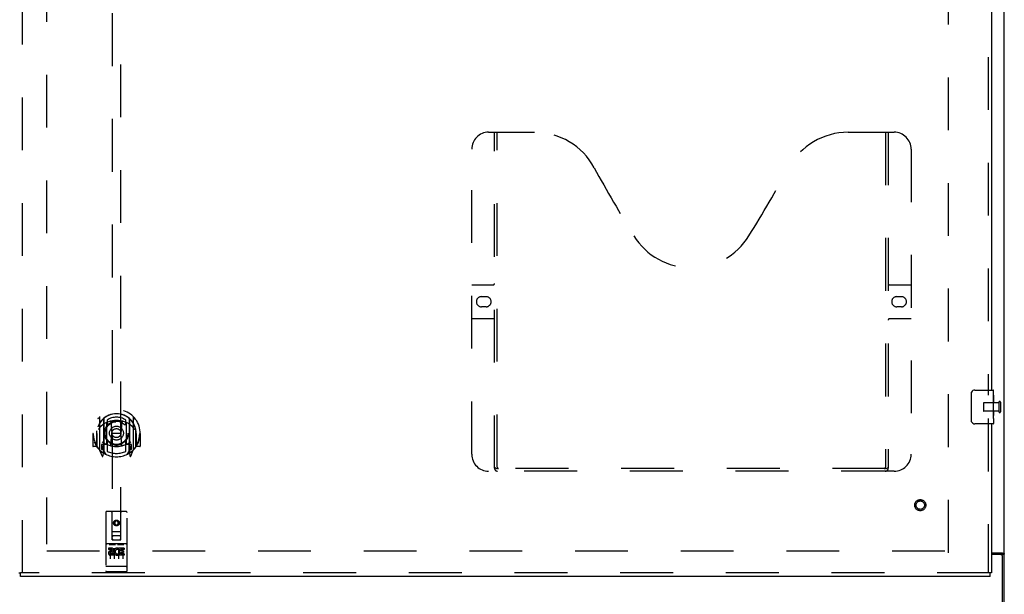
# Model space of a CAD drawing. Header units: inches. Extents: x 0 to 283, y 0 to 183.
# Tile 13 of 36: x 92 to 121, y 62 to 79. Entities that reach past the tile are written whole.
import ezdxf

# ---------------------------------------------------------------- set-up
doc = ezdxf.new("R2010")
doc.units = ezdxf.units.IN
doc.header["$LTSCALE"] = 15.583333
doc.header["$MEASUREMENT"] = 0
doc.linetypes.add('HIDDEN', pattern=[0.2, 0.1, -0.1])
doc.layers.get('0').update_dxf_attribs({"linetype": 'CONTINUOUS'})
doc.layers.add('DEFAULT_2', color=8, linetype='HIDDEN')
doc.layers.add('RIGHTHAND_DOOR_ASSEMBLY', color=7, linetype='CONTINUOUS')

msp = doc.modelspace()

# ---------------------------------------------------------------- linework, layer by layer
at = {"color": 3, "linetype": 'Continuous'}
for p, q in [((121.098, 55.518), (121.098, 127.31)), ((120.723, 62.862), (121.039, 62.862)), ((120.986, 62.81), (120.723, 62.81)), ((121.046, 55.414), (121.046, 62.75))]:
    msp.add_line(p, q, dxfattribs=at)
at = {"color": 7, "linetype": 'Continuous'}
for q in [(121.098, 62.825), (120.994, 62.809)]:
    msp.add_line((120.994, 62.825), q, dxfattribs=at)
for points in [[(120.962, 62.862), (120.962, 62.86), (120.962, 62.858), (120.962, 62.857), (120.963, 62.855), (120.963, 62.853), (120.964, 62.852), (120.965, 62.85), (120.966, 62.849), (120.968, 62.847), (120.97, 62.846), (120.971, 62.845), (120.973, 62.844), (120.975, 62.842), (120.977, 62.841), (120.981, 62.839)], [(120.981, 62.839), (120.983, 62.837), (120.985, 62.836), (120.987, 62.835), (120.989, 62.833), (120.991, 62.832), (120.992, 62.831), (120.993, 62.829), (120.994, 62.828), (120.994, 62.826), (120.994, 62.825)]]:
    msp.add_lwpolyline(points, dxfattribs=at)
at = {"color": 3, "linetype": 'Continuous'}
for points in [[(121.039, 62.862), (121.041, 62.861), (121.043, 62.859), (121.046, 62.857), (121.049, 62.856), (121.052, 62.854), (121.056, 62.853), (121.06, 62.851), (121.067, 62.849)], [(121.067, 62.849), (121.071, 62.847), (121.074, 62.846), (121.078, 62.844), (121.081, 62.843), (121.084, 62.842), (121.086, 62.84), (121.089, 62.839), (121.091, 62.837), (121.093, 62.835), (121.095, 62.834), (121.096, 62.832), (121.097, 62.83), (121.098, 62.829), (121.098, 62.827), (121.098, 62.825)]]:
    msp.add_lwpolyline(points, dxfattribs=at)
msp.add_arc((120.986, 62.75), 0.06, 0, 90, dxfattribs=at)
at = {"layer": 'DEFAULT_2', "color": 8, "linetype": 'HIDDEN'}
for p, q in [((119.452, 62.862), (119.452, 123.966)), ((92.848, 123.713), (92.848, 63.116)), ((120.484, 67.278), (120.484, 67.05)), ((120.941, 67.288), (120.494, 67.288)), ((120.941, 67.306), (120.941, 67.022)), ((120.984, 67.306), (120.984, 67.022)), ((120.941, 67.04), (120.494, 67.04)), ((119.348, 62.914), (92.744, 62.914))]:
    msp.add_line(p, q, dxfattribs=at)
for centre, radius, start, end in [((120.494, 67.278), 0.01, 90, 180), ((120.962, 67.306), 0.0215, 0, 180), ((120.494, 67.05), 0.01, 180, 270), ((120.962, 67.022), 0.0215, 180, 360)]:
    msp.add_arc(centre, radius, start, end, dxfattribs=at)
at = {"layer": 'RIGHTHAND_DOOR_ASSEMBLY', "color": 8, "linetype": 'HIDDEN'}
for p, q in [((92.14, 62.268), (92.14, 124.56)), ((120.619, 93.069), (120.619, 67.509)), ((94.786, 91.243), (94.786, 63.242)), ((95.036, 63.242), (95.036, 91.243)), ((105.889, 75.268), (107.244, 75.268)), ((106.064, 65.358), (106.064, 75.268)), ((106.144, 65.388), (106.144, 75.268)), ((116.494, 75.268), (117.849, 75.268)), ((117.594, 75.268), (117.594, 65.388)), ((117.674, 75.268), (117.674, 65.358)), ((105.389, 65.768), (105.389, 74.768)), ((118.349, 74.768), (118.349, 65.768)), ((105.389, 70.768), (106.024, 70.768)), ((117.714, 70.768), (118.349, 70.768)), ((105.676, 70.418), (105.813, 70.418)), ((117.926, 70.418), (118.063, 70.418)), ((105.813, 70.118), (105.676, 70.118)), ((118.063, 70.118), (117.926, 70.118)), ((106.024, 69.768), (105.389, 69.768)), ((118.349, 69.768), (117.714, 69.768)), ((94.411, 66.869), (94.411, 65.902)), ((94.528, 66.816), (94.528, 65.799)), ((94.536, 66.816), (94.536, 65.813)), ((95.286, 66.816), (95.286, 65.813)), ((95.293, 66.816), (95.293, 65.799)), ((95.411, 65.902), (95.411, 66.869)), ((120.619, 66.819), (120.619, 62.268)), ((94.628, 66.067), (94.628, 66.699)), ((94.636, 66.776), (94.636, 66.673)), ((94.748, 66.725), (94.778, 66.386)), ((95.073, 66.725), (95.043, 66.386)), ((95.186, 66.673), (95.186, 66.776)), ((95.193, 66.699), (95.193, 66.067)), ((94.226, 66.386), (94.211, 66.386)), ((94.211, 66.386), (94.211, 66.012)), ((94.328, 66.386), (94.343, 66.386)), ((94.328, 66.386), (94.328, 65.997)), ((94.336, 66.457), (94.336, 66.46)), ((94.336, 66), (94.336, 66.457)), ((94.748, 66.041), (94.778, 66.386)), ((95.043, 66.386), (94.778, 66.386)), ((95.074, 66.041), (95.043, 66.386)), ((95.493, 66.386), (95.478, 66.386)), ((95.486, 66.457), (95.485, 66.46)), ((95.486, 66), (95.486, 66.457)), ((95.493, 66.386), (95.493, 65.997)), ((95.611, 66.386), (95.596, 66.386)), ((95.611, 66.386), (95.611, 66.012)), ((94.328, 65.997), (94.226, 65.997)), ((94.328, 65.997), (94.336, 66.012)), ((94.528, 66.057), (94.468, 66.057)), ((94.468, 66.057), (94.468, 65.907)), ((94.506, 65.985), (94.476, 65.939)), ((94.481, 65.932), (94.536, 65.932)), ((94.538, 66.045), (94.538, 65.837)), ((94.628, 66.058), (94.556, 66.058)), ((94.624, 66.065), (94.558, 66.065)), ((94.636, 66.112), (94.636, 65.859)), ((95.186, 65.859), (95.186, 66.112)), ((95.266, 66.058), (95.193, 66.058)), ((95.263, 66.065), (95.197, 66.065)), ((95.283, 65.837), (95.283, 66.045)), ((95.286, 65.932), (95.341, 65.932)), ((95.353, 66.057), (95.293, 66.057)), ((95.345, 65.939), (95.315, 65.985)), ((95.353, 65.907), (95.353, 66.057)), ((95.485, 66.012), (95.493, 65.997)), ((95.596, 65.997), (95.493, 65.997)), ((94.415, 65.891), (94.485, 65.716)), ((94.468, 65.907), (94.528, 65.907)), ((94.507, 65.821), (94.511, 65.818)), ((94.514, 65.719), (94.528, 65.799)), ((94.606, 65.763), (94.536, 65.872)), ((95.286, 65.872), (95.216, 65.763)), ((95.293, 65.907), (95.353, 65.907)), ((95.293, 65.799), (95.307, 65.719)), ((95.314, 65.82), (95.314, 65.821)), ((95.314, 65.821), (95.315, 65.821)), ((95.314, 65.821), (95.315, 65.821)), ((95.336, 65.716), (95.406, 65.891)), ((117.59, 65.348), (106.148, 65.348)), ((117.849, 65.268), (105.889, 65.268)), ((94.598, 64.052), (94.598, 62.327)), ((95.193, 64.082), (94.628, 64.082)), ((94.784, 63.242), (94.781, 64.052)), ((95.037, 63.242), (95.041, 64.052)), ((95.223, 62.327), (95.223, 64.052)), ((94.911, 63.814), (94.848, 63.778)), ((94.848, 63.778), (94.858, 63.772)), ((94.848, 63.778), (94.848, 63.706)), ((94.848, 63.706), (94.858, 63.712)), ((94.848, 63.706), (94.911, 63.67)), ((94.911, 63.803), (94.858, 63.772)), ((94.858, 63.772), (94.858, 63.712)), ((94.858, 63.712), (94.911, 63.681)), ((94.973, 63.778), (94.911, 63.814)), ((94.911, 63.814), (94.911, 63.803)), ((94.963, 63.772), (94.911, 63.803)), ((94.911, 63.681), (94.963, 63.712)), ((94.911, 63.67), (94.973, 63.706)), ((94.911, 63.67), (94.911, 63.681)), ((94.973, 63.778), (94.963, 63.772)), ((94.963, 63.712), (94.963, 63.772)), ((94.973, 63.706), (94.963, 63.712)), ((94.973, 63.706), (94.973, 63.778)), ((94.783, 63.492), (95.038, 63.492)), ((94.996, 63.367), (94.826, 63.367)), ((95.193, 63.125), (94.628, 63.125)), ((94.699, 63.109), (94.872, 63.109)), ((94.784, 63.242), (94.806, 63.242)), ((94.806, 63.242), (95.016, 63.242)), ((94.949, 63.109), (95.122, 63.109)), ((95.016, 63.242), (95.037, 63.242)), ((94.766, 63.003), (94.674, 63.003)), ((94.674, 63.003), (94.674, 62.96)), ((94.766, 62.96), (94.674, 62.96)), ((94.723, 62.994), (94.723, 62.688)), ((94.77, 62.917), (94.724, 62.917)), ((94.766, 62.876), (94.738, 62.876)), ((94.83, 62.832), (94.738, 62.832)), ((94.83, 62.789), (94.738, 62.789)), ((94.83, 62.832), (94.83, 62.789)), ((94.848, 62.994), (94.848, 62.688)), ((94.962, 62.837), (94.979, 62.798)), ((94.973, 62.994), (94.973, 62.688)), ((94.986, 62.967), (94.973, 62.948)), ((94.983, 62.992), (94.986, 62.99)), ((95.142, 63.003), (94.986, 63.003)), ((94.986, 63.003), (94.986, 62.99)), ((94.986, 62.967), (94.986, 62.789)), ((95.142, 62.789), (94.986, 62.789)), ((95.142, 62.96), (95.029, 62.96)), ((95.029, 62.96), (95.029, 62.917)), ((95.121, 62.917), (95.029, 62.917)), ((95.121, 62.874), (95.029, 62.874)), ((95.029, 62.874), (95.029, 62.832)), ((95.142, 62.832), (95.029, 62.832)), ((95.098, 62.994), (95.098, 62.688)), ((95.121, 62.917), (95.121, 62.874)), ((95.142, 63.003), (95.142, 62.96)), ((95.142, 62.832), (95.142, 62.789)), ((94.616, 62.455), (94.615, 62.455)), ((94.617, 62.455), (94.616, 62.455)), ((94.618, 62.455), (94.617, 62.455)), ((94.617, 62.455), (94.617, 62.455)), ((94.619, 62.455), (94.618, 62.455)), ((94.62, 62.455), (94.619, 62.455)), ((94.621, 62.455), (94.62, 62.455)), ((94.622, 62.455), (94.621, 62.455)), ((94.621, 62.455), (94.621, 62.455)), ((94.623, 62.455), (94.622, 62.455)), ((94.624, 62.455), (94.623, 62.455)), ((94.625, 62.455), (94.624, 62.455)), ((94.626, 62.455), (94.625, 62.455)), ((94.627, 62.455), (94.626, 62.455)), ((94.626, 62.455), (94.626, 62.455)), ((94.628, 62.455), (94.627, 62.455)), ((95.194, 62.455), (94.628, 62.455)), ((95.194, 62.455), (95.195, 62.455)), ((95.194, 62.455), (95.194, 62.455)), ((95.195, 62.455), (95.196, 62.455)), ((95.196, 62.455), (95.197, 62.455)), ((95.197, 62.455), (95.198, 62.455)), ((95.198, 62.455), (95.199, 62.455)), ((95.199, 62.455), (95.2, 62.455)), ((95.199, 62.455), (95.199, 62.455)), ((95.2, 62.455), (95.201, 62.455)), ((95.201, 62.455), (95.202, 62.455)), ((95.202, 62.455), (95.203, 62.455)), ((95.203, 62.455), (95.204, 62.455)), ((95.203, 62.455), (95.203, 62.455)), ((95.204, 62.455), (95.205, 62.455)), ((95.205, 62.455), (95.206, 62.455)), ((95.206, 62.455), (95.207, 62.455)), ((95.207, 62.455), (95.207, 62.455)), ((120.681, 62.268), (92.078, 62.268)), ((95.193, 62.297), (94.628, 62.297))]:
    msp.add_line(p, q, dxfattribs=at)
at = {"layer": 'RIGHTHAND_DOOR_ASSEMBLY', "color": 3, "linetype": 'Continuous'}
for p, q in [((120.723, 92.914), (120.723, 67.664)), ((120.723, 66.664), (120.723, 62.268)), ((120.681, 62.164), (92.078, 62.164))]:
    msp.add_line(p, q, dxfattribs=at)
at = {"layer": 'RIGHTHAND_DOOR_ASSEMBLY', "color": 7, "linetype": 'Continuous'}
for p, q in [((120.128, 66.764), (120.128, 67.564)), ((120.228, 67.664), (120.768, 67.664)), ((120.783, 67.51), (120.776, 67.51)), ((120.776, 67.51), (120.776, 67.28)), ((120.783, 67.085), (120.783, 67.649)), ((120.783, 67.342), (120.776, 67.342)), ((120.783, 67.28), (120.776, 67.28)), ((120.783, 67.244), (120.777, 67.244)), ((120.782, 67.112), (120.783, 67.112)), ((120.783, 67.049), (120.776, 67.049)), ((120.776, 67.049), (120.776, 66.913)), ((120.777, 66.881), (120.783, 66.881)), ((120.783, 66.826), (120.783, 67.083)), ((120.783, 66.825), (120.783, 66.679)), ((120.768, 66.664), (120.228, 66.664)), ((92.036, 62.268), (92.078, 62.268)), ((92.078, 62.164), (92.078, 62.268)), ((120.723, 62.268), (120.681, 62.268)), ((120.681, 62.164), (120.681, 62.268))]:
    msp.add_line(p, q, dxfattribs=at)
for points in [[(120.128, 67.564), (120.128, 67.57), (120.129, 67.577), (120.13, 67.583), (120.131, 67.589), (120.133, 67.595), (120.135, 67.6)], [(120.782, 67.11), (120.779, 67.143), (120.778, 67.156), (120.777, 67.168), (120.777, 67.18), (120.776, 67.193), (120.776, 67.206), (120.776, 67.219), (120.777, 67.232), (120.777, 67.244), (120.778, 67.257), (120.779, 67.269)], [(120.783, 67.083), (120.783, 67.091), (120.782, 67.1), (120.782, 67.11)], [(120.778, 66.876), (120.777, 66.885), (120.777, 66.894), (120.776, 66.903), (120.776, 66.913)], [(120.78, 66.852), (120.779, 66.859), (120.779, 66.867), (120.778, 66.876)], [(120.783, 66.825), (120.783, 66.829), (120.783, 66.833), (120.782, 66.839), (120.78, 66.852)], [(120.135, 66.728), (120.133, 66.734), (120.131, 66.739), (120.13, 66.745), (120.129, 66.752), (120.128, 66.758), (120.128, 66.764)]]:
    msp.add_lwpolyline(points, dxfattribs=at)
at = {"layer": 'RIGHTHAND_DOOR_ASSEMBLY', "color": 8, "linetype": 'HIDDEN'}
for points in [[(94.365, 66.824), (94.366, 66.825), (94.367, 66.826), (94.367, 66.827), (94.368, 66.828), (94.369, 66.828), (94.369, 66.829), (94.37, 66.83), (94.371, 66.831), (94.372, 66.832), (94.372, 66.832), (94.373, 66.833), (94.374, 66.834), (94.375, 66.834), (94.376, 66.835), (94.376, 66.836), (94.377, 66.837), (94.378, 66.837), (94.379, 66.838), (94.38, 66.838), (94.381, 66.839), (94.381, 66.84), (94.382, 66.84), (94.383, 66.841), (94.384, 66.841), (94.385, 66.842), (94.386, 66.842), (94.387, 66.843), (94.388, 66.844), (94.388, 66.844), (94.389, 66.844), (94.39, 66.845), (94.391, 66.845), (94.392, 66.846), (94.393, 66.846)], [(95.428, 66.846), (95.429, 66.846), (95.43, 66.845), (95.431, 66.845), (95.432, 66.844), (95.433, 66.844), (95.434, 66.844), (95.435, 66.843), (95.435, 66.842), (95.436, 66.842), (95.437, 66.841), (95.438, 66.841), (95.439, 66.84), (95.44, 66.84), (95.441, 66.839), (95.442, 66.838), (95.442, 66.838), (95.443, 66.837), (95.444, 66.837), (95.445, 66.836), (95.446, 66.835), (95.446, 66.834), (95.447, 66.834), (95.448, 66.833), (95.449, 66.832), (95.45, 66.832), (95.45, 66.831), (95.451, 66.83), (95.452, 66.829), (95.452, 66.828), (95.453, 66.828), (95.454, 66.827), (95.455, 66.826), (95.455, 66.825), (95.456, 66.824)], [(94.456, 66.601), (94.455, 66.599), (94.453, 66.598), (94.452, 66.597), (94.45, 66.595), (94.448, 66.594), (94.447, 66.592), (94.445, 66.59), (94.443, 66.589), (94.442, 66.587), (94.44, 66.585), (94.438, 66.583), (94.436, 66.581), (94.434, 66.579), (94.432, 66.577), (94.43, 66.574), (94.428, 66.572), (94.426, 66.57), (94.424, 66.567), (94.422, 66.564), (94.42, 66.562), (94.418, 66.559), (94.415, 66.556), (94.413, 66.553), (94.411, 66.55), (94.408, 66.546), (94.406, 66.543), (94.403, 66.539), (94.401, 66.535), (94.398, 66.531), (94.396, 66.527), (94.393, 66.523), (94.39, 66.519), (94.387, 66.514), (94.384, 66.509), (94.381, 66.504), (94.378, 66.499)], [(94.723, 66.742), (94.728, 66.744), (94.733, 66.745), (94.739, 66.747), (94.744, 66.748), (94.75, 66.749), (94.755, 66.751), (94.761, 66.752), (94.766, 66.753), (94.772, 66.754), (94.777, 66.755), (94.783, 66.756), (94.788, 66.757), (94.794, 66.758), (94.799, 66.759), (94.805, 66.76), (94.81, 66.761), (94.816, 66.762), (94.821, 66.762), (94.827, 66.763), (94.832, 66.764), (94.838, 66.764), (94.844, 66.765), (94.849, 66.765), (94.855, 66.766), (94.86, 66.766), (94.866, 66.767), (94.871, 66.767), (94.877, 66.767), (94.883, 66.768), (94.888, 66.768), (94.894, 66.768), (94.899, 66.768), (94.905, 66.768), (94.911, 66.768), (94.916, 66.768), (94.922, 66.768), (94.927, 66.768), (94.933, 66.768), (94.939, 66.768), (94.944, 66.767), (94.95, 66.767), (94.955, 66.767), (94.961, 66.766), (94.967, 66.766), (94.972, 66.765), (94.978, 66.765), (94.983, 66.764), (94.989, 66.764), (94.994, 66.763), (95, 66.762), (95.005, 66.762), (95.011, 66.761), (95.017, 66.76), (95.022, 66.759), (95.028, 66.758), (95.033, 66.757), (95.039, 66.756), (95.044, 66.755), (95.05, 66.754), (95.055, 66.753), (95.061, 66.752), (95.066, 66.751), (95.071, 66.749), (95.077, 66.748), (95.082, 66.747), (95.088, 66.745), (95.093, 66.744), (95.099, 66.742)], [(95.443, 66.499), (95.44, 66.504), (95.437, 66.509), (95.434, 66.514), (95.431, 66.519), (95.428, 66.523), (95.426, 66.527), (95.423, 66.531), (95.42, 66.535), (95.418, 66.539), (95.415, 66.543), (95.413, 66.546), (95.41, 66.549), (95.408, 66.553), (95.406, 66.556), (95.404, 66.559), (95.401, 66.562), (95.399, 66.564), (95.397, 66.567), (95.395, 66.57), (95.393, 66.572), (95.391, 66.574), (95.389, 66.577), (95.387, 66.579), (95.385, 66.581), (95.383, 66.583), (95.381, 66.585), (95.38, 66.587), (95.378, 66.589), (95.376, 66.59), (95.374, 66.592), (95.373, 66.594), (95.371, 66.595), (95.37, 66.597), (95.368, 66.598), (95.366, 66.599), (95.365, 66.601)], [(94.393, 65.925), (94.392, 65.925), (94.391, 65.926), (94.39, 65.926), (94.389, 65.927), (94.388, 65.927), (94.388, 65.928), (94.387, 65.928), (94.386, 65.929), (94.385, 65.929), (94.384, 65.93), (94.383, 65.93), (94.382, 65.931), (94.381, 65.931), (94.381, 65.932), (94.38, 65.933), (94.379, 65.933), (94.378, 65.934), (94.377, 65.935), (94.376, 65.935), (94.376, 65.936), (94.375, 65.937), (94.374, 65.937), (94.373, 65.938), (94.372, 65.939), (94.372, 65.94), (94.371, 65.94), (94.37, 65.941), (94.369, 65.942), (94.369, 65.943), (94.368, 65.943), (94.367, 65.944), (94.367, 65.945), (94.366, 65.946), (94.365, 65.947)], [(95.456, 65.947), (95.455, 65.946), (95.455, 65.945), (95.454, 65.944), (95.453, 65.943), (95.452, 65.943), (95.452, 65.942), (95.451, 65.941), (95.45, 65.94), (95.45, 65.94), (95.449, 65.939), (95.448, 65.938), (95.447, 65.937), (95.446, 65.937), (95.446, 65.936), (95.445, 65.935), (95.444, 65.935), (95.443, 65.934), (95.442, 65.933), (95.442, 65.933), (95.441, 65.932), (95.44, 65.931), (95.439, 65.931), (95.438, 65.93), (95.437, 65.93), (95.436, 65.929), (95.435, 65.929), (95.435, 65.928), (95.434, 65.928), (95.433, 65.927), (95.432, 65.927), (95.431, 65.926), (95.43, 65.926), (95.429, 65.925), (95.428, 65.925)], [(106.054, 65.388), (106.07, 65.377), (106.086, 65.368), (106.102, 65.36), (106.118, 65.353), (106.133, 65.35), (106.148, 65.348)], [(117.59, 65.348), (117.605, 65.35), (117.621, 65.353), (117.636, 65.36), (117.652, 65.368), (117.668, 65.377), (117.684, 65.388)], [(94.693, 63.107), (94.693, 63.107), (94.693, 63.107), (94.693, 63.108), (94.693, 63.108), (94.694, 63.108), (94.694, 63.108), (94.694, 63.108), (94.694, 63.108), (94.694, 63.108), (94.694, 63.108), (94.694, 63.108), (94.694, 63.108), (94.694, 63.108), (94.695, 63.108), (94.695, 63.108), (94.695, 63.108), (94.695, 63.108), (94.695, 63.108), (94.695, 63.108), (94.695, 63.108), (94.695, 63.108), (94.696, 63.108), (94.696, 63.108), (94.696, 63.108), (94.696, 63.108), (94.696, 63.108), (94.696, 63.108), (94.696, 63.108), (94.697, 63.108), (94.697, 63.108), (94.697, 63.108), (94.697, 63.108), (94.697, 63.108), (94.697, 63.108), (94.698, 63.108), (94.698, 63.109), (94.698, 63.109), (94.698, 63.109), (94.698, 63.109), (94.698, 63.109), (94.699, 63.109), (94.699, 63.109), (94.699, 63.109), (94.699, 63.109), (94.699, 63.109)], [(94.872, 63.109), (94.872, 63.109), (94.872, 63.109), (94.872, 63.109), (94.872, 63.109), (94.873, 63.109), (94.873, 63.109), (94.873, 63.109), (94.873, 63.109), (94.873, 63.109), (94.874, 63.109), (94.874, 63.108), (94.874, 63.108), (94.874, 63.108), (94.874, 63.108), (94.874, 63.108), (94.875, 63.108), (94.875, 63.108), (94.875, 63.108), (94.875, 63.108), (94.875, 63.108), (94.875, 63.108), (94.875, 63.108), (94.876, 63.108), (94.876, 63.108), (94.876, 63.108), (94.876, 63.108), (94.876, 63.108), (94.876, 63.108), (94.876, 63.108), (94.876, 63.108), (94.877, 63.108), (94.877, 63.108), (94.877, 63.108), (94.877, 63.108), (94.877, 63.108), (94.877, 63.108), (94.877, 63.108), (94.877, 63.108), (94.877, 63.108), (94.878, 63.108), (94.878, 63.108), (94.878, 63.108), (94.878, 63.108), (94.878, 63.107), (94.878, 63.107), (94.878, 63.107)], [(94.943, 63.107), (94.943, 63.107), (94.943, 63.107), (94.943, 63.108), (94.943, 63.108), (94.944, 63.108), (94.944, 63.108), (94.944, 63.108), (94.944, 63.108), (94.944, 63.108), (94.944, 63.108), (94.944, 63.108), (94.944, 63.108), (94.944, 63.108), (94.945, 63.108), (94.945, 63.108), (94.945, 63.108), (94.945, 63.108), (94.945, 63.108), (94.945, 63.108), (94.945, 63.108), (94.945, 63.108), (94.946, 63.108), (94.946, 63.108), (94.946, 63.108), (94.946, 63.108), (94.946, 63.108), (94.946, 63.108), (94.946, 63.108), (94.947, 63.108), (94.947, 63.108), (94.947, 63.108), (94.947, 63.108), (94.947, 63.108), (94.947, 63.108), (94.948, 63.108), (94.948, 63.109), (94.948, 63.109), (94.948, 63.109), (94.948, 63.109), (94.948, 63.109), (94.949, 63.109), (94.949, 63.109), (94.949, 63.109), (94.949, 63.109), (94.949, 63.109)], [(95.122, 63.109), (95.122, 63.109), (95.122, 63.109), (95.122, 63.109), (95.122, 63.109), (95.123, 63.109), (95.123, 63.109), (95.123, 63.109), (95.123, 63.109), (95.123, 63.109), (95.124, 63.109), (95.124, 63.108), (95.124, 63.108), (95.124, 63.108), (95.124, 63.108), (95.124, 63.108), (95.125, 63.108), (95.125, 63.108), (95.125, 63.108), (95.125, 63.108), (95.125, 63.108), (95.125, 63.108), (95.125, 63.108), (95.126, 63.108), (95.126, 63.108), (95.126, 63.108), (95.126, 63.108), (95.126, 63.108), (95.126, 63.108), (95.126, 63.108), (95.126, 63.108), (95.127, 63.108), (95.127, 63.108), (95.127, 63.108), (95.127, 63.108), (95.127, 63.108), (95.127, 63.108), (95.127, 63.108), (95.127, 63.108), (95.127, 63.108), (95.128, 63.108), (95.128, 63.108), (95.128, 63.108), (95.128, 63.108), (95.128, 63.107), (95.128, 63.107), (95.128, 63.107)], [(94.615, 62.455), (94.614, 62.455), (94.614, 62.455), (94.614, 62.456), (94.613, 62.456), (94.613, 62.456), (94.613, 62.456), (94.612, 62.456), (94.612, 62.456), (94.611, 62.456), (94.611, 62.456), (94.611, 62.456), (94.61, 62.456), (94.61, 62.456), (94.61, 62.456), (94.609, 62.456), (94.609, 62.456), (94.609, 62.456), (94.608, 62.456), (94.608, 62.456), (94.608, 62.457), (94.608, 62.457), (94.607, 62.457), (94.607, 62.457), (94.607, 62.457), (94.606, 62.457), (94.606, 62.457), (94.606, 62.457), (94.605, 62.457), (94.605, 62.457), (94.605, 62.457), (94.605, 62.457), (94.604, 62.457), (94.604, 62.458), (94.604, 62.458), (94.604, 62.458), (94.603, 62.458), (94.603, 62.458), (94.603, 62.458), (94.603, 62.458), (94.602, 62.458), (94.602, 62.458), (94.602, 62.458), (94.602, 62.458), (94.602, 62.459), (94.601, 62.459), (94.601, 62.459), (94.601, 62.459), (94.601, 62.459), (94.601, 62.459), (94.601, 62.459), (94.6, 62.459), (94.6, 62.459), (94.6, 62.459), (94.6, 62.459), (94.6, 62.46), (94.6, 62.46), (94.6, 62.46), (94.599, 62.46), (94.599, 62.46), (94.599, 62.46), (94.599, 62.46), (94.599, 62.46), (94.599, 62.46), (94.599, 62.46), (94.599, 62.461), (94.599, 62.461), (94.599, 62.461), (94.598, 62.461), (94.598, 62.461), (94.598, 62.461), (94.598, 62.461), (94.598, 62.461), (94.598, 62.461), (94.598, 62.461), (94.598, 62.462), (94.598, 62.462), (94.598, 62.462), (94.598, 62.462), (94.598, 62.462)], [(95.207, 62.455), (95.208, 62.456), (95.208, 62.456), (95.208, 62.456), (95.209, 62.456), (95.209, 62.456), (95.209, 62.456), (95.21, 62.456), (95.21, 62.456), (95.21, 62.456), (95.211, 62.456), (95.211, 62.456), (95.211, 62.456), (95.212, 62.456), (95.212, 62.456), (95.212, 62.456), (95.213, 62.456), (95.213, 62.456), (95.213, 62.457), (95.214, 62.457), (95.214, 62.457), (95.214, 62.457), (95.215, 62.457), (95.215, 62.457), (95.215, 62.457), (95.215, 62.457), (95.216, 62.457), (95.216, 62.457), (95.216, 62.457), (95.217, 62.457), (95.217, 62.457), (95.217, 62.458), (95.217, 62.458), (95.218, 62.458), (95.218, 62.458), (95.218, 62.458), (95.218, 62.458), (95.219, 62.458), (95.219, 62.458), (95.219, 62.458), (95.219, 62.458), (95.219, 62.458), (95.22, 62.459), (95.22, 62.459), (95.22, 62.459), (95.22, 62.459), (95.22, 62.459), (95.22, 62.459), (95.221, 62.459), (95.221, 62.459), (95.221, 62.459), (95.221, 62.459), (95.221, 62.459), (95.221, 62.46), (95.222, 62.46), (95.222, 62.46), (95.222, 62.46), (95.222, 62.46), (95.222, 62.46), (95.222, 62.46), (95.222, 62.46), (95.222, 62.46), (95.222, 62.46), (95.223, 62.461), (95.223, 62.461), (95.223, 62.461), (95.223, 62.461), (95.223, 62.461), (95.223, 62.461), (95.223, 62.461), (95.223, 62.461), (95.223, 62.461), (95.223, 62.461), (95.223, 62.462), (95.223, 62.462), (95.223, 62.462), (95.223, 62.462), (95.223, 62.462)]]:
    msp.add_lwpolyline(points, dxfattribs=at)
for centre, radius in [((94.911, 66.393), 0.35), ((94.911, 66.393), 0.335), ((94.911, 66.393), 0.205), ((94.911, 66.393), 0.133), ((118.619, 64.268), 0.164), ((118.619, 64.268), 0.124), ((94.911, 63.742), 0.085), ((94.911, 63.742), 0.0845)]:
    msp.add_circle(centre, radius, dxfattribs=at)
for centre, radius, start, end in [((105.889, 74.768), 0.5, 90, 180), ((107.244, 73.268), 2, 28.4813, 90), ((116.494, 73.268), 2, 90, 151.5187), ((117.849, 74.768), 0.5, 0, 90), ((143.552, 92.966), 39.307, 208.4813, 211.8705), ((80.186, 92.966), 39.307, 328.1295, 331.5187), ((111.869, 73.268), 2, 211.8705, 328.1295), ((106.024, 70.808), 0.04, 270, 360), ((117.714, 70.808), 0.04, 180, 270), ((105.676, 70.268), 0.15, 90, 270), ((105.813, 70.268), 0.15, 270, 90), ((117.926, 70.268), 0.15, 90, 270), ((118.063, 70.268), 0.15, 270, 90), ((106.024, 69.728), 0.04, 0, 90), ((117.714, 69.728), 0.04, 90, 180), ((94.911, 66.386), 0.7, 305.5126, 234.4874), ((94.911, 66.383), 0.583, 0.2464, 179.7536), ((94.911, 66.383), 0.58, 7.6622, 172.3378), ((94.426, 66.869), 0.015, 135.0748, 180), ((94.543, 66.816), 0.015, 130.3587, 180), ((94.556, 66.816), 0.02, 129.3378, 179.9984), ((94.911, 66.383), 0.48, 55.0461, 124.9539), ((95.266, 66.816), 0.02, 0, 50.6594), ((95.278, 66.816), 0.015, 0, 49.6413), ((95.396, 66.869), 0.015, 0, 44.9252), ((94.911, 66.068), 0.7, 49.529, 130.471), ((94.643, 66.699), 0.015, 112.9863, 180), ((94.666, 66.673), 0.03, 180, 311.1261), ((94.911, 66.393), 0.343, 48.8739, 131.1261), ((94.728, 66.723), 0.02, 5.0796, 105.5752), ((95.093, 66.723), 0.02, 74.4248, 174.9204), ((95.156, 66.673), 0.03, 228.8739, 360), ((95.178, 66.699), 0.015, 0, 67.0137), ((94.911, 66.386), 0.685, 180, 213.0115), ((94.356, 66.457), 0.02, 172.3378, 180), ((95.466, 66.457), 0.02, 0, 7.6622), ((94.911, 66.386), 0.685, 326.9885, 360), ((94.226, 66.012), 0.015, 180, 270), ((94.356, 66), 0.02, 180, 215.2961), ((94.911, 66.393), 0.7, 215.2961, 324.7039), ((94.481, 65.937), 0.005, 147.3208, 270), ((94.911, 66.698), 0.7, 233.2319, 306.7681), ((94.348, 66.087), 0.188, 327.3208, 360), ((94.556, 66.038), 0.02, 90, 180), ((94.558, 66.045), 0.02, 90, 180), ((94.624, 66.045), 0.02, 66.536, 90), ((94.643, 66.067), 0.015, 180, 247.0137), ((94.911, 66.705), 0.7, 246.536, 293.464), ((94.666, 66.112), 0.03, 48.8739, 180), ((94.911, 66.393), 0.343, 228.8739, 311.1261), ((94.728, 66.043), 0.02, 254.3869, 354.9204), ((95.094, 66.043), 0.02, 185.0796, 285.6131), ((95.156, 66.112), 0.03, 0, 131.1261), ((95.178, 66.067), 0.015, 292.9863, 360), ((95.197, 66.045), 0.02, 90, 113.464), ((95.263, 66.045), 0.02, 0, 90), ((95.266, 66.038), 0.02, 0, 90), ((95.474, 66.087), 0.188, 180, 212.6792), ((95.341, 65.937), 0.005, 270, 32.6792), ((95.466, 66), 0.02, 324.7039, 360), ((95.596, 66.012), 0.015, 270, 360), ((94.426, 65.902), 0.015, 180, 224.9252), ((94.499, 65.721), 0.015, 201.8041, 350), ((94.516, 65.832), 0.02, 234.4874, 360), ((94.518, 65.837), 0.02, 234.7457, 360), ((94.556, 65.813), 0.02, 180, 238.5295), ((94.911, 66.393), 0.6, 242.7204, 297.2796), ((95.266, 65.813), 0.02, 301.4688, 359.9992), ((95.303, 65.837), 0.02, 180, 305.2543), ((95.306, 65.832), 0.02, 180, 305.5126), ((95.322, 65.721), 0.015, 190, 338.1959), ((95.396, 65.902), 0.015, 315.0748, 360), ((105.889, 65.768), 0.5, 180, 270), ((117.849, 65.768), 0.5, 270, 360), ((106.154, 65.358), 0.09, 180, 270), ((106.184, 65.388), 0.04, 180, 270), ((117.554, 65.388), 0.04, 270, 360), ((117.584, 65.358), 0.09, 270, 360), ((94.628, 64.052), 0.03, 90, 180), ((94.751, 64.052), 0.03, 0, 90), ((95.071, 64.052), 0.03, 90, 180), ((95.193, 64.052), 0.03, 0, 90), ((94.826, 63.327), 0.04, 90, 180), ((94.996, 63.327), 0.04, 0, 90), ((94.628, 63.155), 0.03, 180, 270), ((94.826, 63.282), 0.04, 180, 270), ((94.996, 63.282), 0.04, 270, 360), ((95.193, 63.155), 0.03, 270, 360), ((94.738, 62.854), 0.0644, 102.2995, 270.0775), ((94.738, 62.854), 0.0219, 89.9011, 270), ((94.766, 62.939), 0.0635, 270, 90), ((94.766, 62.938), 0.0219, 280.307, 90), ((94.937, 62.896), 0.107, 64.2636, 293.4027), ((94.937, 62.896), 0.0639, 54.8895, 293.4026), ((94.628, 62.327), 0.03, 180, 270), ((95.193, 62.327), 0.03, 270, 360)]:
    msp.add_arc(centre, radius, start, end, dxfattribs=at)
at = {"layer": 'RIGHTHAND_DOOR_ASSEMBLY', "color": 7, "linetype": 'Continuous'}
for centre, radius, start, end in [((120.228, 67.564), 0.1, 90, 158.7946), ((120.768, 67.649), 0.015, 0, 90), ((120.228, 66.764), 0.1, 201.1999, 270), ((120.768, 66.679), 0.015, 270, 360)]:
    msp.add_arc(centre, radius, start, end, dxfattribs=at)
msp.add_ellipse((120.52, 67.248), major_axis=(0.263, 0), ratio=0.432808, start_param=0, end_param=0.179988, dxfattribs=at)

doc.saveas('drawing.dxf')
